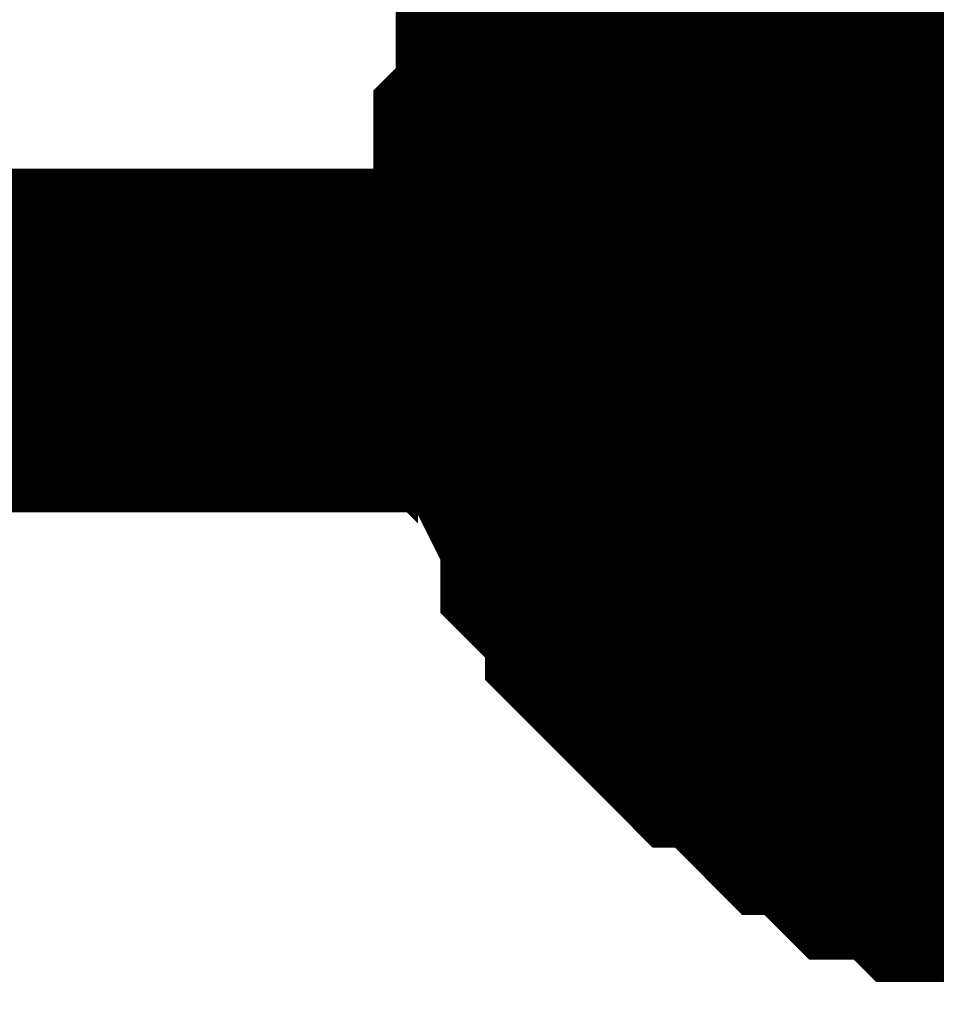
# Model space of a CAD drawing. Header units: inches. Extents: x 0 to 292, y 0 to 193.
# Tile 138 of 256: x 111.827 to 112.626, y 155.877 to 156.735. Entities that reach past the tile are written whole.
import ezdxf

# ---------------------------------------------------------------- set-up
doc = ezdxf.new("R2010")
doc.units = ezdxf.units.IN
doc.layers.add('Sheet', color=255, linetype='Continuous')

msp = doc.modelspace()

# ---------------------------------------------------------------- linework, layer by layer
at = {"layer": 'Sheet'}
for points in [[(74.4668, 174.99123, 0.29972, 0.29972, 0), (89.93687, 174.99123, 0.29972, 0.29972, 0), (112.79128, 174.99123, 0.29972, 0.29972, 0), (112.79128, 156.53314, 0.29972, 0.29972, 0), (112.79128, 156.45518, 0.29972, 0.29972, 0), (108.99196, 156.45518, 0.29972, 0.29972, 0)], [(112.28471, 156.53314, 0.29972, 0.29972, 0), (112.28471, 156.55263, 0.29972, 0.29972, 0), (112.28471, 156.59162, 0.29972, 0.29972, 0), (112.28471, 156.61111, 0.29972, 0.29972, 0), (112.30419, 156.6306, 0.29972, 0.29972, 0), (112.30419, 156.65009, 0.29972, 0.29972, 0), (112.30419, 156.68907, 0.29972, 0.29972, 0), (112.32367, 156.70856, 0.29972, 0.29972, 0), (112.32367, 156.72805, 0.29972, 0.29972, 0), (112.34316, 156.74754, 0.29972, 0.29972, 0), (112.34316, 156.76704, 0.29972, 0.29972, 0), (112.36264, 156.78653, 0.29972, 0.29972, 0), (112.38212, 156.80602, 0.29972, 0.29972, 0), (112.38212, 156.82551, 0.29972, 0.29972, 0), (112.40161, 156.845, 0.29972, 0.29972, 0), (112.42109, 156.86449, 0.29972, 0.29972, 0), (112.44057, 156.88398, 0.29972, 0.29972, 0), (112.46006, 156.90347, 0.29972, 0.29972, 0)], [(112.28471, 156.53314, 0.29972, 0.29972, 0), (112.28471, 156.55263, 0.29972, 0.29972, 0), (112.28471, 156.59162, 0.29972, 0.29972, 0), (112.28471, 156.61111, 0.29972, 0.29972, 0), (112.30419, 156.6306, 0.29972, 0.29972, 0), (112.30419, 156.65009, 0.29972, 0.29972, 0), (112.30419, 156.68907, 0.29972, 0.29972, 0), (112.32367, 156.70856, 0.29972, 0.29972, 0), (112.32367, 156.72805, 0.29972, 0.29972, 0), (112.34316, 156.74754, 0.29972, 0.29972, 0), (112.34316, 156.76704, 0.29972, 0.29972, 0), (112.36264, 156.78653, 0.29972, 0.29972, 0), (112.38212, 156.80602, 0.29972, 0.29972, 0), (112.38212, 156.82551, 0.29972, 0.29972, 0), (112.40161, 156.845, 0.29972, 0.29972, 0), (112.42109, 156.86449, 0.29972, 0.29972, 0), (112.44057, 156.88398, 0.29972, 0.29972, 0), (112.46006, 156.90347, 0.29972, 0.29972, 0)], [(112.28471, 156.53314, 0.29972, 0.29972, 0), (112.28471, 156.55263, 0.29972, 0.29972, 0), (112.28471, 156.59162, 0.29972, 0.29972, 0), (112.28471, 156.61111, 0.29972, 0.29972, 0), (112.30419, 156.6306, 0.29972, 0.29972, 0), (112.30419, 156.65009, 0.29972, 0.29972, 0), (112.30419, 156.68907, 0.29972, 0.29972, 0), (112.32367, 156.70856, 0.29972, 0.29972, 0), (112.32367, 156.72805, 0.29972, 0.29972, 0), (112.34316, 156.74754, 0.29972, 0.29972, 0), (112.34316, 156.76704, 0.29972, 0.29972, 0), (112.36264, 156.78653, 0.29972, 0.29972, 0), (112.38212, 156.80602, 0.29972, 0.29972, 0), (112.38212, 156.82551, 0.29972, 0.29972, 0), (112.40161, 156.845, 0.29972, 0.29972, 0), (112.42109, 156.86449, 0.29972, 0.29972, 0), (112.44057, 156.88398, 0.29972, 0.29972, 0), (112.46006, 156.90347, 0.29972, 0.29972, 0)], [(112.28471, 156.53314, 0.29972, 0.29972, 0), (112.28471, 156.55263, 0.29972, 0.29972, 0), (112.28471, 156.59162, 0.29972, 0.29972, 0), (112.28471, 156.61111, 0.29972, 0.29972, 0), (112.30419, 156.6306, 0.29972, 0.29972, 0), (112.30419, 156.65009, 0.29972, 0.29972, 0), (112.30419, 156.68907, 0.29972, 0.29972, 0), (112.32367, 156.70856, 0.29972, 0.29972, 0), (112.32367, 156.72805, 0.29972, 0.29972, 0), (112.34316, 156.74754, 0.29972, 0.29972, 0), (112.34316, 156.76704, 0.29972, 0.29972, 0), (112.36264, 156.78653, 0.29972, 0.29972, 0), (112.38212, 156.80602, 0.29972, 0.29972, 0), (112.38212, 156.82551, 0.29972, 0.29972, 0), (112.40161, 156.845, 0.29972, 0.29972, 0), (112.42109, 156.86449, 0.29972, 0.29972, 0), (112.44057, 156.88398, 0.29972, 0.29972, 0), (112.46006, 156.90347, 0.29972, 0.29972, 0)], [(112.28471, 156.53314, 0.09906, 0.09906, 0), (112.28471, 156.55263, 0.09906, 0.09906, 0), (112.28471, 156.59162, 0.09906, 0.09906, 0), (112.28471, 156.61111, 0.09906, 0.09906, 0), (112.30419, 156.6306, 0.09906, 0.09906, 0), (112.30419, 156.65009, 0.09906, 0.09906, 0), (112.30419, 156.68907, 0.09906, 0.09906, 0), (112.32367, 156.70856, 0.09906, 0.09906, 0), (112.32367, 156.72805, 0.09906, 0.09906, 0), (112.34316, 156.74754, 0.09906, 0.09906, 0), (112.34316, 156.76704, 0.09906, 0.09906, 0), (112.36264, 156.78653, 0.09906, 0.09906, 0)], [(112.28471, 156.53314, 0.09906, 0.09906, 0), (112.28471, 156.55263, 0.09906, 0.09906, 0), (112.28471, 156.59162, 0.09906, 0.09906, 0), (112.28471, 156.61111, 0.09906, 0.09906, 0), (112.30419, 156.6306, 0.09906, 0.09906, 0), (112.30419, 156.65009, 0.09906, 0.09906, 0), (112.30419, 156.68907, 0.09906, 0.09906, 0), (112.32367, 156.70856, 0.09906, 0.09906, 0), (112.32367, 156.72805, 0.09906, 0.09906, 0), (112.34316, 156.74754, 0.09906, 0.09906, 0), (112.34316, 156.76704, 0.09906, 0.09906, 0), (112.36264, 156.78653, 0.09906, 0.09906, 0)], [(112.28471, 156.53314, 0.09906, 0.09906, 0), (112.28471, 156.55263, 0.09906, 0.09906, 0), (112.28471, 156.59162, 0.09906, 0.09906, 0), (112.28471, 156.61111, 0.09906, 0.09906, 0), (112.30419, 156.6306, 0.09906, 0.09906, 0), (112.30419, 156.65009, 0.09906, 0.09906, 0), (112.30419, 156.68907, 0.09906, 0.09906, 0), (112.32367, 156.70856, 0.09906, 0.09906, 0), (112.32367, 156.72805, 0.09906, 0.09906, 0), (112.34316, 156.74754, 0.09906, 0.09906, 0), (112.34316, 156.76704, 0.09906, 0.09906, 0), (112.36264, 156.78653, 0.09906, 0.09906, 0)], [(112.28471, 156.53314, 0.09906, 0.09906, 0), (112.28471, 156.55263, 0.09906, 0.09906, 0), (112.28471, 156.59162, 0.09906, 0.09906, 0), (112.28471, 156.61111, 0.09906, 0.09906, 0), (112.30419, 156.6306, 0.09906, 0.09906, 0), (112.30419, 156.65009, 0.09906, 0.09906, 0), (112.30419, 156.68907, 0.09906, 0.09906, 0), (112.32367, 156.70856, 0.09906, 0.09906, 0), (112.32367, 156.72805, 0.09906, 0.09906, 0), (112.34316, 156.74754, 0.09906, 0.09906, 0), (112.34316, 156.76704, 0.09906, 0.09906, 0), (112.36264, 156.78653, 0.09906, 0.09906, 0)], [(112.79128, 156.02637, 0.29972, 0.29972, 0), (112.7718, 156.02637, 0.29972, 0.29972, 0), (112.73283, 156.02637, 0.29972, 0.29972, 0), (112.71335, 156.02637, 0.29972, 0.29972, 0), (112.69386, 156.04586, 0.29972, 0.29972, 0), (112.67438, 156.04586, 0.29972, 0.29972, 0), (112.63541, 156.04586, 0.29972, 0.29972, 0), (112.61593, 156.06536, 0.29972, 0.29972, 0), (112.59644, 156.06536, 0.29972, 0.29972, 0), (112.57696, 156.06536, 0.29972, 0.29972, 0), (112.55748, 156.08485, 0.29972, 0.29972, 0), (112.53799, 156.10434, 0.29972, 0.29972, 0), (112.51851, 156.10434, 0.29972, 0.29972, 0), (112.49903, 156.12383, 0.29972, 0.29972, 0), (112.47954, 156.14332, 0.29972, 0.29972, 0), (112.46006, 156.16281, 0.29972, 0.29972, 0), (112.44057, 156.16281, 0.29972, 0.29972, 0), (112.42109, 156.1823, 0.29972, 0.29972, 0), (112.40161, 156.20179, 0.29972, 0.29972, 0), (112.38212, 156.22128, 0.29972, 0.29972, 0), (112.38212, 156.24078, 0.29972, 0.29972, 0), (112.36264, 156.26027, 0.29972, 0.29972, 0), (112.34316, 156.27976, 0.29972, 0.29972, 0), (112.34316, 156.29925, 0.29972, 0.29972, 0), (112.32367, 156.33823, 0.29972, 0.29972, 0), (112.32367, 156.35772, 0.29972, 0.29972, 0), (112.30419, 156.37721, 0.29972, 0.29972, 0), (112.30419, 156.3967, 0.29972, 0.29972, 0), (112.30419, 156.43569, 0.29972, 0.29972, 0), (112.28471, 156.45518, 0.29972, 0.29972, 0), (112.28471, 156.47467, 0.29972, 0.29972, 0), (112.28471, 156.51365, 0.29972, 0.29972, 0), (112.28471, 156.53314, 0.29972, 0.29972, 0)], [(112.28471, 156.53314, 0.29972, 0.29972, 0), (112.28471, 156.53314, 0.29972, 0.29972, 0)], [(112.79128, 156.02637, 0.29972, 0.29972, 0), (112.7718, 156.02637, 0.29972, 0.29972, 0), (112.73283, 156.02637, 0.29972, 0.29972, 0), (112.71335, 156.02637, 0.29972, 0.29972, 0), (112.69386, 156.04586, 0.29972, 0.29972, 0), (112.67438, 156.04586, 0.29972, 0.29972, 0), (112.63541, 156.04586, 0.29972, 0.29972, 0), (112.61593, 156.06536, 0.29972, 0.29972, 0), (112.59644, 156.06536, 0.29972, 0.29972, 0), (112.57696, 156.06536, 0.29972, 0.29972, 0), (112.55748, 156.08485, 0.29972, 0.29972, 0), (112.53799, 156.10434, 0.29972, 0.29972, 0), (112.51851, 156.10434, 0.29972, 0.29972, 0), (112.49903, 156.12383, 0.29972, 0.29972, 0), (112.47954, 156.14332, 0.29972, 0.29972, 0), (112.46006, 156.16281, 0.29972, 0.29972, 0), (112.44057, 156.16281, 0.29972, 0.29972, 0), (112.42109, 156.1823, 0.29972, 0.29972, 0), (112.40161, 156.20179, 0.29972, 0.29972, 0), (112.38212, 156.22128, 0.29972, 0.29972, 0), (112.38212, 156.24078, 0.29972, 0.29972, 0), (112.36264, 156.26027, 0.29972, 0.29972, 0), (112.34316, 156.27976, 0.29972, 0.29972, 0), (112.34316, 156.29925, 0.29972, 0.29972, 0), (112.32367, 156.33823, 0.29972, 0.29972, 0), (112.32367, 156.35772, 0.29972, 0.29972, 0), (112.30419, 156.37721, 0.29972, 0.29972, 0), (112.30419, 156.3967, 0.29972, 0.29972, 0), (112.30419, 156.43569, 0.29972, 0.29972, 0), (112.28471, 156.45518, 0.29972, 0.29972, 0), (112.28471, 156.47467, 0.29972, 0.29972, 0), (112.28471, 156.51365, 0.29972, 0.29972, 0), (112.28471, 156.53314, 0.29972, 0.29972, 0)], [(112.28471, 156.53314, 0.29972, 0.29972, 0), (112.28471, 156.53314, 0.29972, 0.29972, 0)], [(112.79128, 156.02637, 0.29972, 0.29972, 0), (112.7718, 156.02637, 0.29972, 0.29972, 0), (112.73283, 156.02637, 0.29972, 0.29972, 0), (112.71335, 156.02637, 0.29972, 0.29972, 0), (112.69386, 156.04586, 0.29972, 0.29972, 0), (112.67438, 156.04586, 0.29972, 0.29972, 0), (112.63541, 156.04586, 0.29972, 0.29972, 0), (112.61593, 156.06536, 0.29972, 0.29972, 0), (112.59644, 156.06536, 0.29972, 0.29972, 0), (112.57696, 156.06536, 0.29972, 0.29972, 0), (112.55748, 156.08485, 0.29972, 0.29972, 0), (112.53799, 156.10434, 0.29972, 0.29972, 0), (112.51851, 156.10434, 0.29972, 0.29972, 0), (112.49903, 156.12383, 0.29972, 0.29972, 0), (112.47954, 156.14332, 0.29972, 0.29972, 0), (112.46006, 156.16281, 0.29972, 0.29972, 0), (112.44057, 156.16281, 0.29972, 0.29972, 0), (112.42109, 156.1823, 0.29972, 0.29972, 0), (112.40161, 156.20179, 0.29972, 0.29972, 0), (112.38212, 156.22128, 0.29972, 0.29972, 0), (112.38212, 156.24078, 0.29972, 0.29972, 0), (112.36264, 156.26027, 0.29972, 0.29972, 0), (112.34316, 156.27976, 0.29972, 0.29972, 0), (112.34316, 156.29925, 0.29972, 0.29972, 0), (112.32367, 156.33823, 0.29972, 0.29972, 0), (112.32367, 156.35772, 0.29972, 0.29972, 0), (112.30419, 156.37721, 0.29972, 0.29972, 0), (112.30419, 156.3967, 0.29972, 0.29972, 0), (112.30419, 156.43569, 0.29972, 0.29972, 0), (112.28471, 156.45518, 0.29972, 0.29972, 0), (112.28471, 156.47467, 0.29972, 0.29972, 0), (112.28471, 156.51365, 0.29972, 0.29972, 0), (112.28471, 156.53314, 0.29972, 0.29972, 0)], [(112.28471, 156.53314, 0.29972, 0.29972, 0), (112.28471, 156.53314, 0.29972, 0.29972, 0)], [(112.79128, 156.02637, 0.29972, 0.29972, 0), (112.7718, 156.02637, 0.29972, 0.29972, 0), (112.73283, 156.02637, 0.29972, 0.29972, 0), (112.71335, 156.02637, 0.29972, 0.29972, 0), (112.69386, 156.04586, 0.29972, 0.29972, 0), (112.67438, 156.04586, 0.29972, 0.29972, 0), (112.63541, 156.04586, 0.29972, 0.29972, 0), (112.61593, 156.06536, 0.29972, 0.29972, 0), (112.59644, 156.06536, 0.29972, 0.29972, 0), (112.57696, 156.06536, 0.29972, 0.29972, 0), (112.55748, 156.08485, 0.29972, 0.29972, 0), (112.53799, 156.10434, 0.29972, 0.29972, 0), (112.51851, 156.10434, 0.29972, 0.29972, 0), (112.49903, 156.12383, 0.29972, 0.29972, 0), (112.47954, 156.14332, 0.29972, 0.29972, 0), (112.46006, 156.16281, 0.29972, 0.29972, 0), (112.44057, 156.16281, 0.29972, 0.29972, 0), (112.42109, 156.1823, 0.29972, 0.29972, 0), (112.40161, 156.20179, 0.29972, 0.29972, 0), (112.38212, 156.22128, 0.29972, 0.29972, 0), (112.38212, 156.24078, 0.29972, 0.29972, 0), (112.36264, 156.26027, 0.29972, 0.29972, 0), (112.34316, 156.27976, 0.29972, 0.29972, 0), (112.34316, 156.29925, 0.29972, 0.29972, 0), (112.32367, 156.33823, 0.29972, 0.29972, 0), (112.32367, 156.35772, 0.29972, 0.29972, 0), (112.30419, 156.37721, 0.29972, 0.29972, 0), (112.30419, 156.3967, 0.29972, 0.29972, 0), (112.30419, 156.43569, 0.29972, 0.29972, 0), (112.28471, 156.45518, 0.29972, 0.29972, 0), (112.28471, 156.47467, 0.29972, 0.29972, 0), (112.28471, 156.51365, 0.29972, 0.29972, 0), (112.28471, 156.53314, 0.29972, 0.29972, 0)], [(112.28471, 156.53314, 0.29972, 0.29972, 0), (112.28471, 156.53314, 0.29972, 0.29972, 0)], [(112.69386, 156.04586, 0.09906, 0.09906, 0), (112.67438, 156.04586, 0.09906, 0.09906, 0), (112.63541, 156.04586, 0.09906, 0.09906, 0), (112.61593, 156.06536, 0.09906, 0.09906, 0), (112.59644, 156.06536, 0.09906, 0.09906, 0), (112.57696, 156.06536, 0.09906, 0.09906, 0), (112.55748, 156.08485, 0.09906, 0.09906, 0), (112.53799, 156.10434, 0.09906, 0.09906, 0), (112.51851, 156.10434, 0.09906, 0.09906, 0), (112.49903, 156.12383, 0.09906, 0.09906, 0), (112.47954, 156.14332, 0.09906, 0.09906, 0), (112.46006, 156.16281, 0.09906, 0.09906, 0), (112.44057, 156.16281, 0.09906, 0.09906, 0), (112.42109, 156.1823, 0.09906, 0.09906, 0), (112.40161, 156.20179, 0.09906, 0.09906, 0), (112.38212, 156.22128, 0.09906, 0.09906, 0), (112.38212, 156.24078, 0.09906, 0.09906, 0), (112.36264, 156.26027, 0.09906, 0.09906, 0), (112.34316, 156.27976, 0.09906, 0.09906, 0), (112.34316, 156.29925, 0.09906, 0.09906, 0), (112.32367, 156.33823, 0.09906, 0.09906, 0), (112.32367, 156.35772, 0.09906, 0.09906, 0), (112.30419, 156.37721, 0.09906, 0.09906, 0), (112.30419, 156.3967, 0.09906, 0.09906, 0), (112.30419, 156.43569, 0.09906, 0.09906, 0), (112.28471, 156.45518, 0.09906, 0.09906, 0), (112.28471, 156.47467, 0.09906, 0.09906, 0), (112.28471, 156.51365, 0.09906, 0.09906, 0), (112.28471, 156.53314, 0.09906, 0.09906, 0)], [(112.28471, 156.53314, 0.09906, 0.09906, 0), (112.28471, 156.53314, 0.09906, 0.09906, 0)], [(112.69386, 156.04586, 0.09906, 0.09906, 0), (112.67438, 156.04586, 0.09906, 0.09906, 0), (112.63541, 156.04586, 0.09906, 0.09906, 0), (112.61593, 156.06536, 0.09906, 0.09906, 0), (112.59644, 156.06536, 0.09906, 0.09906, 0), (112.57696, 156.06536, 0.09906, 0.09906, 0), (112.55748, 156.08485, 0.09906, 0.09906, 0), (112.53799, 156.10434, 0.09906, 0.09906, 0), (112.51851, 156.10434, 0.09906, 0.09906, 0), (112.49903, 156.12383, 0.09906, 0.09906, 0), (112.47954, 156.14332, 0.09906, 0.09906, 0), (112.46006, 156.16281, 0.09906, 0.09906, 0), (112.44057, 156.16281, 0.09906, 0.09906, 0), (112.42109, 156.1823, 0.09906, 0.09906, 0), (112.40161, 156.20179, 0.09906, 0.09906, 0), (112.38212, 156.22128, 0.09906, 0.09906, 0), (112.38212, 156.24078, 0.09906, 0.09906, 0), (112.36264, 156.26027, 0.09906, 0.09906, 0), (112.34316, 156.27976, 0.09906, 0.09906, 0), (112.34316, 156.29925, 0.09906, 0.09906, 0), (112.32367, 156.33823, 0.09906, 0.09906, 0), (112.32367, 156.35772, 0.09906, 0.09906, 0), (112.30419, 156.37721, 0.09906, 0.09906, 0), (112.30419, 156.3967, 0.09906, 0.09906, 0), (112.30419, 156.43569, 0.09906, 0.09906, 0), (112.28471, 156.45518, 0.09906, 0.09906, 0), (112.28471, 156.47467, 0.09906, 0.09906, 0), (112.28471, 156.51365, 0.09906, 0.09906, 0), (112.28471, 156.53314, 0.09906, 0.09906, 0)], [(112.28471, 156.53314, 0.09906, 0.09906, 0), (112.28471, 156.53314, 0.09906, 0.09906, 0)], [(112.69386, 156.04586, 0.09906, 0.09906, 0), (112.67438, 156.04586, 0.09906, 0.09906, 0), (112.63541, 156.04586, 0.09906, 0.09906, 0), (112.61593, 156.06536, 0.09906, 0.09906, 0), (112.59644, 156.06536, 0.09906, 0.09906, 0), (112.57696, 156.06536, 0.09906, 0.09906, 0), (112.55748, 156.08485, 0.09906, 0.09906, 0), (112.53799, 156.10434, 0.09906, 0.09906, 0), (112.51851, 156.10434, 0.09906, 0.09906, 0), (112.49903, 156.12383, 0.09906, 0.09906, 0), (112.47954, 156.14332, 0.09906, 0.09906, 0), (112.46006, 156.16281, 0.09906, 0.09906, 0), (112.44057, 156.16281, 0.09906, 0.09906, 0), (112.42109, 156.1823, 0.09906, 0.09906, 0), (112.40161, 156.20179, 0.09906, 0.09906, 0), (112.38212, 156.22128, 0.09906, 0.09906, 0), (112.38212, 156.24078, 0.09906, 0.09906, 0), (112.36264, 156.26027, 0.09906, 0.09906, 0), (112.34316, 156.27976, 0.09906, 0.09906, 0), (112.34316, 156.29925, 0.09906, 0.09906, 0), (112.32367, 156.33823, 0.09906, 0.09906, 0), (112.32367, 156.35772, 0.09906, 0.09906, 0), (112.30419, 156.37721, 0.09906, 0.09906, 0), (112.30419, 156.3967, 0.09906, 0.09906, 0), (112.30419, 156.43569, 0.09906, 0.09906, 0), (112.28471, 156.45518, 0.09906, 0.09906, 0), (112.28471, 156.47467, 0.09906, 0.09906, 0), (112.28471, 156.51365, 0.09906, 0.09906, 0), (112.28471, 156.53314, 0.09906, 0.09906, 0)], [(112.28471, 156.53314, 0.09906, 0.09906, 0), (112.28471, 156.53314, 0.09906, 0.09906, 0)], [(112.69386, 156.04586, 0.09906, 0.09906, 0), (112.67438, 156.04586, 0.09906, 0.09906, 0), (112.63541, 156.04586, 0.09906, 0.09906, 0), (112.61593, 156.06536, 0.09906, 0.09906, 0), (112.59644, 156.06536, 0.09906, 0.09906, 0), (112.57696, 156.06536, 0.09906, 0.09906, 0), (112.55748, 156.08485, 0.09906, 0.09906, 0), (112.53799, 156.10434, 0.09906, 0.09906, 0), (112.51851, 156.10434, 0.09906, 0.09906, 0), (112.49903, 156.12383, 0.09906, 0.09906, 0), (112.47954, 156.14332, 0.09906, 0.09906, 0), (112.46006, 156.16281, 0.09906, 0.09906, 0), (112.44057, 156.16281, 0.09906, 0.09906, 0), (112.42109, 156.1823, 0.09906, 0.09906, 0), (112.40161, 156.20179, 0.09906, 0.09906, 0), (112.38212, 156.22128, 0.09906, 0.09906, 0), (112.38212, 156.24078, 0.09906, 0.09906, 0), (112.36264, 156.26027, 0.09906, 0.09906, 0), (112.34316, 156.27976, 0.09906, 0.09906, 0), (112.34316, 156.29925, 0.09906, 0.09906, 0), (112.32367, 156.33823, 0.09906, 0.09906, 0), (112.32367, 156.35772, 0.09906, 0.09906, 0), (112.30419, 156.37721, 0.09906, 0.09906, 0), (112.30419, 156.3967, 0.09906, 0.09906, 0), (112.30419, 156.43569, 0.09906, 0.09906, 0), (112.28471, 156.45518, 0.09906, 0.09906, 0), (112.28471, 156.47467, 0.09906, 0.09906, 0), (112.28471, 156.51365, 0.09906, 0.09906, 0), (112.28471, 156.53314, 0.09906, 0.09906, 0)], [(112.28471, 156.53314, 0.09906, 0.09906, 0), (112.28471, 156.53314, 0.09906, 0.09906, 0)]]:
    msp.add_lwpolyline(points, format="xyseb", dxfattribs=at)
msp.add_lwpolyline([(112.522, 156.53809, 0.508, 0.508, 1), (113.03, 156.53809, 0.508, 0.508, 1)], format="xyseb", close=True, dxfattribs=at)

doc.saveas('drawing.dxf')
